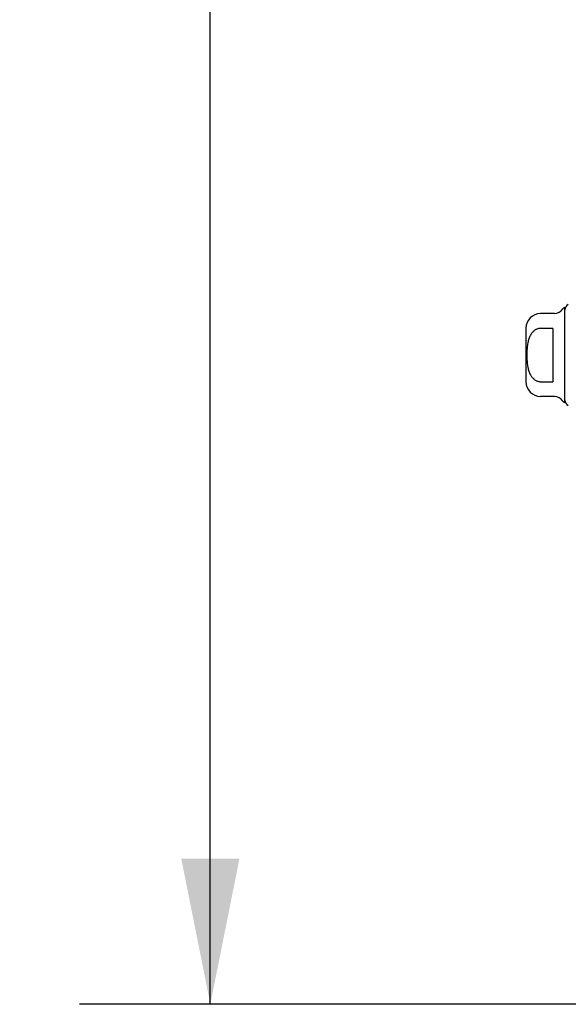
# Model space of a CAD drawing. Header units: inches. Extents: x 0 to 200, y 0 to 129.
# Tile 238 of 256: x 101.3 to 105.74, y 34.19 to 42.15. Entities that reach past the tile are written whole.
import ezdxf

# ---------------------------------------------------------------- set-up
doc = ezdxf.new("R2010")
doc.units = ezdxf.units.IN
doc.header["$LTSCALE"] = 11
doc.header["$MEASUREMENT"] = 0
doc.layers.get('0').update_dxf_attribs({"linetype": 'CONTINUOUS'})
doc.layers.add('DIMENSIONS', color=7, linetype='CONTINUOUS')
doc.layers.add('RIGHTHAND_DOOR_ASSEMBLY', color=7, linetype='CONTINUOUS')
doc.styles.get("Standard").update_dxf_attribs({"font": 'arial.ttf'})
doc.dimstyles.new('DIMSTYLE_1', dxfattribs={"dimtxt": 0.882353, "dimasz": 1.176471, "dimexe": 0.09, "dimexo": 0.07, "dimgap": 0.0375, "dimtad": 0, "dimtih": 1, "dimtoh": 1, "dimzin": 4, "dimdsep": 46, "dimtxsty": 'Standard', "dimblk": '_FILLED', "dimblk1": '_FILLED', "dimblk2": '_FILLED', "dimcen": 0.09, "dimadec": 3, "dimazin": 1, "dimtfac": 1, "dimtdec": 3, "dimtofl": 0, "dimtmove": 0, "dimatfit": 3, "dimldrblk": '_FILLED', "dimfxl": 0, "dimtolj": 1, "dimtzin": 4, "dimarcsym": 0})

# ---------------------------------------------------------------- blocks, each defined once
blk = doc.blocks.new('_FILLED')
at = {"color": 0, "linetype": 'ByBlock'}
blk.add_solid([(0, 0), (-1, 0.2), (-1, -0.2)], dxfattribs=at)
blk = doc.blocks.new('*D12')
at = {"layer": 'DIMENSIONS', "color": 2, "linetype": 'Continuous'}
for p, q in [((106.2444, 94.1858), (101.7828, 94.1858)), ((102.8416, 94.1858), (102.8416, 65.0682)), ((102.8416, 34.1858), (102.8416, 63.3034)), ((106.2554, 34.1858), (101.7828, 34.1858))]:
    blk.add_line(p, q, dxfattribs=at)
at = {"layer": 'DIMENSIONS', "color": 2, "linetype": 'Continuous', "xscale": 1.1764705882, "yscale": 1.1764705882, "zscale": 1.1764705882}
for p, rotation in [((102.8416, 94.1858), 90), ((102.8416, 34.1858), 270)]:
    blk.add_blockref('_FILLED', p, dxfattribs=dict(at, rotation=rotation))
at = {"layer": 'DIMENSIONS', "color": 2, "linetype": 'Continuous', "insert": (102.8416, 64.627), "char_height": 0.88235, "width": 3.083315, "attachment_point": 2, "line_spacing_factor": 0.9}
blk.add_mtext('60.00', dxfattribs=at)

msp = doc.modelspace()

# ---------------------------------------------------------------- linework, layer by layer
at = {"layer": 'RIGHTHAND_DOOR_ASSEMBLY', "color": 7, "linetype": 'Continuous'}
for p, q in [((105.7089, 39.0519), (105.7089, 39.8197)), ((105.6236, 39.7704), (105.512, 39.7704)), ((105.3939, 39.6523), (105.3939, 39.2193)), ((105.6105, 39.6514), (105.512, 39.6514)), ((105.6105, 39.6514), (105.6105, 39.2202)), ((105.512, 39.2202), (105.6105, 39.2202)), ((105.6236, 39.1012), (105.512, 39.1012))]:
    msp.add_line(p, q, dxfattribs=at)
msp.add_lwpolyline([(105.512, 39.6514), (105.5077, 39.6513), (105.5034, 39.6509), (105.499, 39.6503), (105.4947, 39.6494), (105.4904, 39.6483), (105.4861, 39.6469), (105.4818, 39.6453), (105.4775, 39.6433), (105.4733, 39.6411), (105.469, 39.6386), (105.4649, 39.6358), (105.4607, 39.6327), (105.4566, 39.6293), (105.4526, 39.6255), (105.4486, 39.6214), (105.4446, 39.6169), (105.4408, 39.612), (105.437, 39.6067), (105.4333, 39.6009), (105.4298, 39.5948), (105.4264, 39.5882), (105.4232, 39.5812), (105.4202, 39.5739), (105.4174, 39.5663), (105.4149, 39.5584), (105.4126, 39.5502), (105.4106, 39.5418), (105.4087, 39.5331), (105.4071, 39.5242), (105.4057, 39.5151), (105.4045, 39.5057), (105.4034, 39.4962), (105.4026, 39.4865), (105.4019, 39.4766), (105.4014, 39.4665), (105.401, 39.4564), (105.4008, 39.4462), (105.4007, 39.436), (105.4008, 39.4257), (105.401, 39.4156), (105.4013, 39.4054), (105.4019, 39.3954), (105.4025, 39.3855), (105.4034, 39.3758), (105.4044, 39.3662), (105.4056, 39.3569), (105.4071, 39.3477), (105.4087, 39.3388), (105.4105, 39.3302), (105.4125, 39.3218), (105.4148, 39.3136), (105.4173, 39.3056), (105.4201, 39.298), (105.4231, 39.2906), (105.4263, 39.2836), (105.4297, 39.2769), (105.4333, 39.2707), (105.437, 39.265), (105.4407, 39.2596), (105.4446, 39.2547), (105.4486, 39.2502), (105.4526, 39.2461), (105.4566, 39.2423), (105.4607, 39.2389), (105.4648, 39.2358), (105.469, 39.233), (105.4733, 39.2305), (105.4775, 39.2283), (105.4818, 39.2263), (105.4861, 39.2247), (105.4904, 39.2233), (105.4947, 39.2222), (105.499, 39.2213), (105.5034, 39.2207), (105.5077, 39.2203), (105.512, 39.2202)], dxfattribs=at)
for centre, radius, start, end in [((105.6236, 39.8492), 0.0787, 270, 330), ((105.7089, 39.8), 0.0197, 89.88541, 150), ((105.7581, 39.8), 0.0492, 116.11489, 180), ((105.512, 39.6523), 0.1181, 90, 180), ((105.512, 39.2193), 0.1181, 180, 270), ((105.6236, 39.0224), 0.0787, 30, 90), ((105.7089, 39.0716), 0.0197, 210, 270.11459), ((105.7581, 39.0716), 0.0492, 180, 243.88511)]:
    msp.add_arc(centre, radius, start, end, dxfattribs=at)

# ---------------------------------------------------------------- dimensions: what is measured, and where the dimension line sits
at = {"layer": 'DIMENSIONS', "color": 2, "linetype": 'Continuous'}
dim = msp.add_linear_dim(base=(102.8416, 94.1858), p1=(106.3254, 34.1858), p2=(106.3144, 94.1858), angle=90, dimstyle='DIMSTYLE_1', dxfattribs=at)
dim.commit()
dim.dimension.update_dxf_attribs({"geometry": '*D12', "text_midpoint": (102.8348, 64.1809), "dimtype": 160})

doc.saveas('drawing.dxf')
